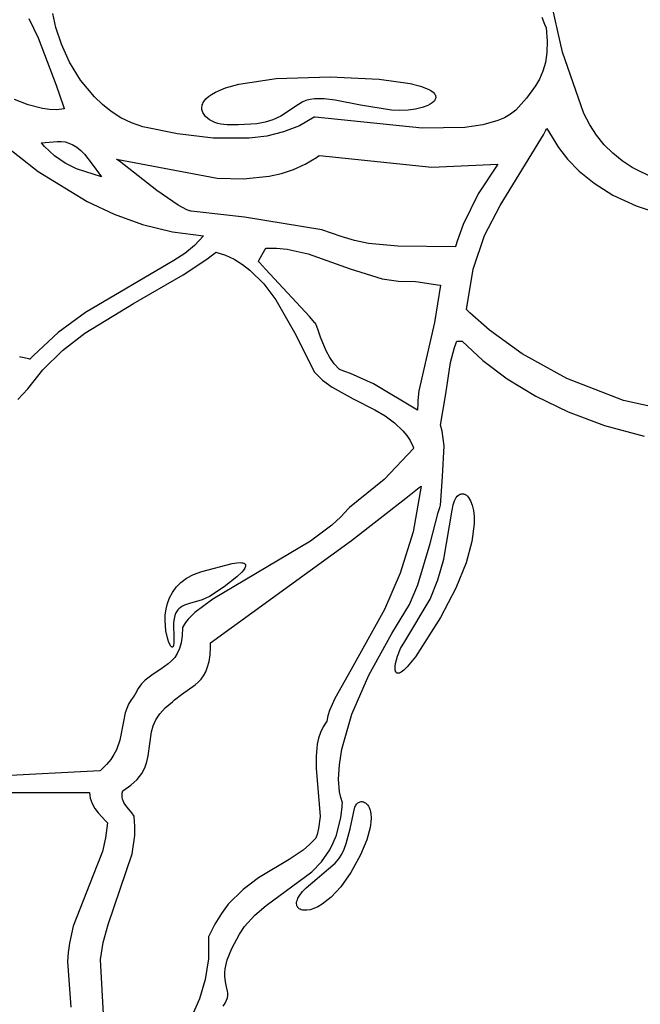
# Model space of a CAD drawing. Extents: x -74.1 to 10.8, y -36.7 to 44.6.
# Tile 75 of 199: x -59.9 to -59, y 13 to 14.6. Entities that reach past the tile are written whole.
import ezdxf

# ---------------------------------------------------------------- set-up
doc = ezdxf.new("R2010")
doc.units = 0

msp = doc.modelspace()

# ---------------------------------------------------------------- linework, layer by layer
at = {"layer": 'Layer 1', "color": 7, "linetype": 'CONTINUOUS'}
for p, q in [((-59.082558, 14.524946), (-59.105375, 14.626828)), ((-59.929915, 14.578421), (-59.915273, 14.547388)), ((-59.88681, 14.563773), (-59.89148, 14.586428)), ((-59.115148, 14.580324), (-59.11087, 14.569349)), ((-59.878107, 14.537356), (-59.88681, 14.563773)), ((-59.11087, 14.569349), (-59.10863, 14.563607)), ((-59.10863, 14.563607), (-59.108559, 14.563424)), ((-59.108559, 14.563424), (-59.108523, 14.563333)), ((-59.108523, 14.563333), (-59.108506, 14.563288)), ((-59.108492, 14.563243), (-59.106807, 14.542504)), ((-59.915273, 14.547388), (-59.886608, 14.472194)), ((-59.865166, 14.508999), (-59.878107, 14.537356)), ((-59.106807, 14.542504), (-59.107279, 14.524356)), ((-59.107279, 14.524356), (-59.10963, 14.508474)), ((-59.048368, 14.427401), (-59.082558, 14.524946)), ((-59.847781, 14.480522), (-59.865166, 14.508999)), ((-59.10963, 14.508474), (-59.113578, 14.494536)), ((-59.113578, 14.494536), (-59.118843, 14.482219)), ((-59.886608, 14.472194), (-59.875386, 14.440155)), ((-59.825749, 14.453747), (-59.847781, 14.480522)), ((-59.125146, 14.471197), (-59.139745, 14.451751)), ((-59.118843, 14.482219), (-59.125146, 14.471197)), ((-59.812926, 14.441566), (-59.825749, 14.453747)), ((-59.139745, 14.451751), (-59.156801, 14.43249)), ((-59.930645, 14.44141), (-59.952386, 14.449804)), ((-59.908214, 14.435294), (-59.930645, 14.44141)), ((-59.875386, 14.440155), (-59.874232, 14.436854)), ((-59.874232, 14.436854), (-59.873679, 14.435276)), ((-59.798864, 14.430493), (-59.812926, 14.441566)), ((-59.896773, 14.433714), (-59.908214, 14.435294)), ((-59.885198, 14.433453), (-59.896773, 14.433714)), ((-59.873504, 14.434761), (-59.885198, 14.433453)), ((-59.873679, 14.435276), (-59.873543, 14.43489)), ((-59.873543, 14.43489), (-59.873509, 14.434794)), ((-59.783537, 14.420756), (-59.798864, 14.430493)), ((-59.766921, 14.412583), (-59.783537, 14.420756)), ((-59.476844, 14.421582), (-59.500086, 14.408001)), ((-59.476768, 14.421585), (-59.476815, 14.421591)), ((-59.476676, 14.421573), (-59.476768, 14.421585)), ((-59.476492, 14.421549), (-59.476676, 14.421573)), ((-59.476123, 14.421501), (-59.476492, 14.421549)), ((-59.475386, 14.421405), (-59.476123, 14.421501)), ((-59.305134, 14.404294), (-59.475386, 14.421405)), ((-59.174396, 14.420787), (-59.184912, 14.416198)), ((-59.165012, 14.426204), (-59.174396, 14.420787)), ((-59.156801, 14.43249), (-59.165012, 14.426204)), ((-59.039261, 14.409284), (-59.048368, 14.427401)), ((-59.748988, 14.4062), (-59.766921, 14.412583)), ((-59.693543, 14.39489), (-59.748988, 14.4062)), ((-59.500086, 14.408001), (-59.525278, 14.398169)), ((-59.237522, 14.405288), (-59.305134, 14.404294)), ((-59.209185, 14.409337), (-59.237522, 14.405288)), ((-59.184912, 14.416198), (-59.209185, 14.409337)), ((-59.028534, 14.392768), (-59.039261, 14.409284)), ((-59.637035, 14.388108), (-59.693543, 14.39489)), ((-59.551995, 14.391674), (-59.579811, 14.388106)), ((-59.525278, 14.398169), (-59.551995, 14.391674)), ((-59.120947, 14.379756), (-59.112821, 14.393699)), ((-59.112821, 14.393699), (-59.108745, 14.400896)), ((-59.108745, 14.400896), (-59.107725, 14.402721)), ((-59.107725, 14.402721), (-59.107215, 14.403637)), ((-59.107215, 14.403637), (-59.107151, 14.403751)), ((-59.107151, 14.403751), (-59.10712, 14.403809)), ((-59.107104, 14.403836), (-59.088623, 14.373261)), ((-59.016294, 14.377795), (-59.028534, 14.392768)), ((-59.980165, 14.38618), (-59.915011, 14.335048)), ((-59.910096, 14.380919), (-59.884699, 14.383124)), ((-59.910017, 14.380826), (-59.910076, 14.380896)), ((-59.909778, 14.380547), (-59.910017, 14.380826)), ((-59.908821, 14.379439), (-59.909778, 14.380547)), ((-59.904963, 14.37516), (-59.908821, 14.379439)), ((-59.889012, 14.360315), (-59.904963, 14.37516)), ((-59.884699, 14.383124), (-59.878519, 14.382999)), ((-59.878519, 14.382999), (-59.87238, 14.382209)), ((-59.87238, 14.382209), (-59.866269, 14.380558)), ((-59.866269, 14.380558), (-59.860173, 14.377848)), ((-59.860173, 14.377848), (-59.853557, 14.37389)), ((-59.853557, 14.37389), (-59.847365, 14.368769)), ((-59.579811, 14.388106), (-59.637035, 14.388108)), ((-59.181591, 14.281484), (-59.120947, 14.379756)), ((-59.088623, 14.373261), (-59.0746, 14.355066)), ((-59.002651, 14.364308), (-59.016294, 14.377795)), ((-59.872127, 14.348645), (-59.889012, 14.360315)), ((-59.847365, 14.368769), (-59.84162, 14.362747)), ((-59.84162, 14.362747), (-59.831046, 14.349052)), ((-59.490939, 14.346947), (-59.473269, 14.357531)), ((-59.473269, 14.357531), (-59.468991, 14.360542)), ((-59.468991, 14.360542), (-59.468725, 14.360735)), ((-59.468725, 14.360735), (-59.468593, 14.360832)), ((-59.468556, 14.360851), (-59.289868, 14.341986)), ((-58.987714, 14.352248), (-59.002651, 14.364308)), ((-59.854168, 14.339542), (-59.872127, 14.348645)), ((-59.831046, 14.349052), (-59.81447, 14.326616)), ((-59.790843, 14.354943), (-59.631031, 14.324762)), ((-59.789955, 14.354387), (-59.790812, 14.354918)), ((-59.785814, 14.351559), (-59.789955, 14.354387)), ((-59.726398, 14.305195), (-59.785814, 14.351559)), ((-59.509416, 14.338564), (-59.490939, 14.346947)), ((-59.289868, 14.341986), (-59.18523, 14.346683)), ((-59.18523, 14.346683), (-59.216275, 14.299617)), ((-59.0746, 14.355066), (-59.056168, 14.33594)), ((-58.971592, 14.341558), (-58.987714, 14.352248)), ((-59.915011, 14.335048), (-59.837274, 14.287405)), ((-59.81447, 14.326616), (-59.854168, 14.339542)), ((-59.589183, 14.323572), (-59.54835, 14.327708)), ((-59.54835, 14.327708), (-59.52859, 14.332209)), ((-59.52859, 14.332209), (-59.509416, 14.338564)), ((-59.056168, 14.33594), (-59.032408, 14.316637)), ((-58.936226, 14.324056), (-58.971592, 14.341558)), ((-59.631031, 14.324762), (-59.589183, 14.323572)), ((-59.032408, 14.316637), (-59.002405, 14.297912)), ((-59.692829, 14.281906), (-59.726398, 14.305195)), ((-59.216275, 14.299617), (-59.240347, 14.251056)), ((-59.002405, 14.297912), (-58.965241, 14.28052)), ((-59.837274, 14.287405), (-59.794365, 14.267295)), ((-59.678759, 14.274466), (-59.692829, 14.281906)), ((-59.206148, 14.233505), (-59.181591, 14.281484)), ((-58.965241, 14.28052), (-58.919999, 14.265215)), ((-59.794365, 14.267295), (-59.749124, 14.250941)), ((-59.672863, 14.272326), (-59.678759, 14.274466)), ((-59.671852, 14.27221), (-59.672863, 14.272326)), ((-59.662537, 14.271227), (-59.671852, 14.27221)), ((-59.587528, 14.262503), (-59.662537, 14.271227)), ((-59.749124, 14.250941), (-59.701824, 14.239305)), ((-59.464613, 14.242568), (-59.587528, 14.262503)), ((-59.240347, 14.251056), (-59.249769, 14.224815)), ((-59.701824, 14.239305), (-59.652734, 14.233348)), ((-59.652734, 14.233348), (-59.666738, 14.217875)), ((-59.433921, 14.232236), (-59.464613, 14.242568)), ((-59.22452, 14.179988), (-59.206148, 14.233505)), ((-59.666738, 14.217875), (-59.682364, 14.205051)), ((-59.412907, 14.225566), (-59.433921, 14.232236)), ((-59.39063, 14.221077), (-59.412907, 14.225566)), ((-59.343865, 14.216904), (-59.39063, 14.221077)), ((-59.252532, 14.21564), (-59.343865, 14.216904)), ((-59.251852, 14.217956), (-59.252355, 14.21622)), ((-59.249769, 14.224815), (-59.251852, 14.217956)), ((-59.682364, 14.205051), (-59.699537, 14.194133)), ((-59.647345, 14.196299), (-59.638414, 14.202926)), ((-59.638414, 14.202926), (-59.63402, 14.206312)), ((-59.63402, 14.206312), (-59.63293, 14.207166)), ((-59.63293, 14.207166), (-59.632794, 14.207273)), ((-59.632794, 14.207273), (-59.632726, 14.207327)), ((-59.632726, 14.207327), (-59.632692, 14.207353)), ((-59.632659, 14.207375), (-59.617733, 14.202396)), ((-59.617733, 14.202396), (-59.603814, 14.195828)), ((-59.563859, 14.194786), (-59.554958, 14.210779)), ((-59.554958, 14.210779), (-59.55374, 14.212967)), ((-59.55374, 14.212967), (-59.553565, 14.213281)), ((-59.553553, 14.213282), (-59.536626, 14.213516)), ((-59.536626, 14.213516), (-59.519836, 14.211888)), ((-59.519836, 14.211888), (-59.486518, 14.204298)), ((-59.486518, 14.204298), (-59.419852, 14.180492)), ((-59.25248, 14.215785), (-59.252511, 14.215676)), ((-59.252355, 14.21622), (-59.25248, 14.215785)), ((-59.699537, 14.194133), (-59.839879, 14.111472)), ((-59.684691, 14.171404), (-59.647345, 14.196299)), ((-59.603814, 14.195828), (-59.590835, 14.187822)), ((-59.590835, 14.187822), (-59.578734, 14.178526)), ((-59.565181, 14.192411), (-59.565153, 14.19246)), ((-59.563649, 14.190732), (-59.565179, 14.192391)), ((-59.565153, 14.19246), (-59.565037, 14.192669)), ((-59.565037, 14.192669), (-59.563859, 14.194786)), ((-59.553896, 14.180158), (-59.563649, 14.190732)), ((-59.76361, 14.125775), (-59.684691, 14.171404)), ((-59.578734, 14.178526), (-59.556908, 14.156664)), ((-59.484432, 14.104845), (-59.553896, 14.180158)), ((-59.419852, 14.180492), (-59.369051, 14.164995)), ((-59.23495, 14.1162), (-59.22452, 14.179988)), ((-59.556908, 14.156664), (-59.537822, 14.131437)), ((-59.369051, 14.164995), (-59.342903, 14.160869)), ((-59.342903, 14.160869), (-59.316088, 14.160525)), ((-59.316079, 14.160524), (-59.316003, 14.160513)), ((-59.316003, 14.160513), (-59.315636, 14.160459)), ((-59.315636, 14.160459), (-59.31168, 14.159877)), ((-59.31168, 14.159877), (-59.280943, 14.155355)), ((-59.275947, 14.154615), (-59.285969, 14.09562)), ((-59.280943, 14.155355), (-59.276627, 14.15472)), ((-59.276627, 14.15472), (-59.27595, 14.154621)), ((-59.840897, 14.078333), (-59.76361, 14.125775)), ((-59.537822, 14.131437), (-59.50582, 14.075676)), ((-59.839879, 14.111472), (-59.883035, 14.079599)), ((-59.234914, 14.116156), (-59.234944, 14.116188)), ((-59.23479, 14.116028), (-59.234914, 14.116156)), ((-59.234539, 14.115768), (-59.23479, 14.116028)), ((-59.229837, 14.111029), (-59.234539, 14.115768)), ((-59.198179, 14.083044), (-59.229837, 14.111029)), ((-59.47549, 14.095151), (-59.484432, 14.104845)), ((-59.474659, 14.09425), (-59.47549, 14.095151)), ((-59.474488, 14.094064), (-59.474659, 14.09425)), ((-59.474441, 14.093974), (-59.474457, 14.094016)), ((-59.474314, 14.093641), (-59.474441, 14.093974)), ((-59.474062, 14.092973), (-59.474314, 14.093641)), ((-59.473559, 14.091631), (-59.474062, 14.092973)), ((-59.472564, 14.088931), (-59.473559, 14.091631)), ((-59.285969, 14.09562), (-59.310398, 13.986854)), ((-59.883035, 14.079599), (-59.922548, 14.043066)), ((-59.8762, 14.051172), (-59.840897, 14.078333)), ((-59.470599, 14.08347), (-59.472564, 14.088931)), ((-59.466637, 14.072399), (-59.470599, 14.08347)), ((-59.146494, 14.045822), (-59.198179, 14.083044)), ((-59.50582, 14.075676), (-59.476829, 14.017305)), ((-59.457562, 14.050392), (-59.466637, 14.072399)), ((-59.253731, 14.055878), (-59.251703, 14.061693)), ((-59.251703, 14.061693), (-59.250611, 14.064569)), ((-59.250611, 14.064569), (-59.250329, 14.065285)), ((-59.250329, 14.065285), (-59.250187, 14.065642)), ((-59.250187, 14.065642), (-59.250169, 14.065687)), ((-59.250114, 14.065711), (-59.249746, 14.065711)), ((-59.249746, 14.065711), (-59.241896, 14.065711)), ((-59.241896, 14.065711), (-59.209227, 14.035148)), ((-59.907823, 14.020246), (-59.8762, 14.051172)), ((-59.451866, 14.039874), (-59.457562, 14.050392)), ((-59.260052, 14.031901), (-59.253731, 14.055878)), ((-59.075484, 14.006314), (-59.146494, 14.045822)), ((-59.944052, 14.040855), (-59.944331, 14.040915)), ((-59.942276, 14.040475), (-59.944052, 14.040855)), ((-59.92962, 14.037765), (-59.942276, 14.040475)), ((-59.927992, 14.037416), (-59.92962, 14.037765)), ((-59.92784, 14.037383), (-59.927992, 14.037416)), ((-59.927724, 14.037466), (-59.927795, 14.037387)), ((-59.927154, 14.038094), (-59.927724, 14.037466)), ((-59.922548, 14.043066), (-59.927154, 14.038094)), ((-59.445008, 14.029958), (-59.451866, 14.039874)), ((-59.436695, 14.020852), (-59.445008, 14.029958)), ((-59.267714, 13.981958), (-59.260052, 14.031901)), ((-59.209227, 14.035148), (-59.17011, 14.00573)), ((-59.931639, 13.989925), (-59.907823, 14.020246)), ((-59.476829, 14.017305), (-59.463505, 14.003937)), ((-59.436574, 14.020809), (-59.436645, 14.020833)), ((-59.436002, 14.020618), (-59.436574, 14.020809)), ((-59.43486, 14.020232), (-59.436002, 14.020618)), ((-59.432575, 14.019447), (-59.43486, 14.020232)), ((-59.428007, 14.017823), (-59.432575, 14.019447)), ((-59.418876, 14.014368), (-59.428007, 14.017823)), ((-59.382584, 13.998023), (-59.418876, 14.014368)), ((-59.463505, 14.003937), (-59.448437, 13.992662)), ((-59.312735, 13.955919), (-59.382584, 13.998023)), ((-59.17011, 14.00573), (-59.124718, 13.978224)), ((-58.985851, 13.97147), (-59.075484, 14.006314)), ((-59.947251, 13.97338), (-59.931639, 13.989925)), ((-59.448437, 13.992662), (-59.415049, 13.974058)), ((-59.310398, 13.986854), (-59.311914, 13.971408)), ((-59.415049, 13.974058), (-59.380635, 13.956823)), ((-59.311914, 13.971408), (-59.312425, 13.963365)), ((-59.276129, 13.932316), (-59.267714, 13.981958)), ((-59.124718, 13.978224), (-59.073226, 13.953395)), ((-58.878299, 13.948242), (-58.985851, 13.97147)), ((-59.380635, 13.956823), (-59.364282, 13.947261)), ((-59.312728, 13.956004), (-59.31273, 13.955939)), ((-59.312723, 13.956135), (-59.312728, 13.956004)), ((-59.31269, 13.957179), (-59.312723, 13.956135)), ((-59.312613, 13.959257), (-59.31269, 13.957179)), ((-59.312425, 13.963365), (-59.312613, 13.959257)), ((-59.073226, 13.953395), (-59.015809, 13.932008)), ((-59.364282, 13.947261), (-59.349161, 13.93629)), ((-59.349161, 13.93629), (-59.335768, 13.923327)), ((-59.335768, 13.923327), (-59.329874, 13.915916)), ((-59.276107, 13.932229), (-59.276121, 13.932272)), ((-59.275996, 13.931882), (-59.276107, 13.932229)), ((-59.275777, 13.931186), (-59.275996, 13.931882)), ((-59.274953, 13.928389), (-59.275777, 13.931186)), ((-59.273538, 13.922722), (-59.274953, 13.928389)), ((-59.270569, 13.89928), (-59.273538, 13.922722)), ((-59.015809, 13.932008), (-58.952643, 13.914831)), ((-59.329874, 13.915916), (-59.324598, 13.907789)), ((-59.324598, 13.907789), (-59.320002, 13.898871)), ((-59.318637, 13.895704), (-59.365707, 13.846059)), ((-59.320002, 13.898871), (-59.318966, 13.89651)), ((-59.318966, 13.89651), (-59.318715, 13.895911)), ((-59.318715, 13.895911), (-59.318653, 13.895761)), ((-59.318653, 13.895761), (-59.318637, 13.895723)), ((-59.27279, 13.850854), (-59.270569, 13.89928)), ((-59.365707, 13.846059), (-59.420548, 13.801463)), ((-59.276132, 13.804806), (-59.27279, 13.850854)), ((-59.331025, 13.816623), (-59.310042, 13.833329)), ((-59.307106, 13.835663), (-59.319567, 13.762768)), ((-59.310042, 13.833329), (-59.307106, 13.835682)), ((-59.417514, 13.748954), (-59.331025, 13.816623)), ((-59.422525, 13.800076), (-59.434407, 13.786632)), ((-59.422454, 13.800128), (-59.42251, 13.800089)), ((-59.422341, 13.800206), (-59.422454, 13.800128)), ((-59.420548, 13.801463), (-59.422341, 13.800206)), ((-59.279656, 13.793523), (-59.27717, 13.801583)), ((-59.27717, 13.801583), (-59.276527, 13.803587)), ((-59.276527, 13.803587), (-59.276203, 13.804588)), ((-59.276203, 13.804588), (-59.276162, 13.804713)), ((-59.276162, 13.804713), (-59.276142, 13.804775)), ((-59.434407, 13.786632), (-59.448647, 13.773499)), ((-59.284291, 13.777227), (-59.279656, 13.793523)), ((-59.448647, 13.773499), (-59.482689, 13.748109)), ((-59.292839, 13.744207), (-59.284291, 13.777227)), ((-59.641181, 13.586601), (-59.417514, 13.748954)), ((-59.482689, 13.748109), (-59.637762, 13.655912)), ((-59.319567, 13.762768), (-59.340014, 13.697395)), ((-59.312016, 13.678624), (-59.292839, 13.744207)), ((-59.340014, 13.697395), (-59.365347, 13.639329)), ((-59.325483, 13.647304), (-59.312016, 13.678624)), ((-59.637762, 13.655912), (-59.666179, 13.634577)), ((-59.365347, 13.639329), (-59.418277, 13.544264)), ((-59.353655, 13.601172), (-59.325483, 13.647304)), ((-59.676762, 13.624079), (-59.680982, 13.618867)), ((-59.666179, 13.634577), (-59.676762, 13.624079)), ((-59.685974, 13.610798), (-59.686501, 13.597815)), ((-59.685922, 13.610925), (-59.685962, 13.610845)), ((-59.685841, 13.611087), (-59.685922, 13.610925)), ((-59.684425, 13.613675), (-59.685841, 13.611087)), ((-59.680982, 13.618867), (-59.684425, 13.613675)), ((-59.686501, 13.597815), (-59.688104, 13.586815)), ((-59.39021, 13.53513), (-59.353655, 13.601172)), ((-59.690674, 13.577554), (-59.694098, 13.569791)), ((-59.688104, 13.586815), (-59.690674, 13.577554)), ((-59.642113, 13.567368), (-59.641304, 13.579292)), ((-59.641304, 13.579292), (-59.641205, 13.585927)), ((-59.641206, 13.586357), (-59.641207, 13.586573)), ((-59.641205, 13.585927), (-59.641206, 13.586357)), ((-59.698266, 13.563284), (-59.703065, 13.557789)), ((-59.694098, 13.569791), (-59.698266, 13.563284)), ((-59.643686, 13.557089), (-59.642113, 13.567368)), ((-59.720135, 13.54496), (-59.732629, 13.53703)), ((-59.708384, 13.553065), (-59.720135, 13.54496)), ((-59.703065, 13.557789), (-59.708384, 13.553065)), ((-59.648862, 13.540737), (-59.645957, 13.548272)), ((-59.645957, 13.548272), (-59.643686, 13.557089)), ((-59.418277, 13.544264), (-59.444066, 13.498306)), ((-59.732629, 13.53703), (-59.744974, 13.527335)), ((-59.660745, 13.523995), (-59.656321, 13.52878)), ((-59.656321, 13.52878), (-59.652338, 13.5343)), ((-59.652338, 13.5343), (-59.648862, 13.540737)), ((-59.416708, 13.473354), (-59.39021, 13.53513)), ((-59.756276, 13.513938), (-59.761258, 13.505245)), ((-59.750811, 13.521221), (-59.756276, 13.513938)), ((-59.744974, 13.527335), (-59.750811, 13.521221)), ((-59.687253, 13.504736), (-59.665547, 13.519764)), ((-59.665547, 13.519764), (-59.660745, 13.523995)), ((-59.762531, 13.502574), (-59.767565, 13.495989)), ((-59.762486, 13.502668), (-59.762521, 13.50259)), ((-59.762415, 13.502823), (-59.762486, 13.502668)), ((-59.761258, 13.505245), (-59.762415, 13.502823)), ((-59.698706, 13.495815), (-59.687253, 13.504736)), ((-59.444066, 13.498306), (-59.452433, 13.479138)), ((-59.77447, 13.482485), (-59.776716, 13.475572)), ((-59.771482, 13.489291), (-59.77447, 13.482485)), ((-59.767565, 13.495989), (-59.771482, 13.489291)), ((-59.721792, 13.473845), (-59.713187, 13.483475)), ((-59.713187, 13.483475), (-59.701721, 13.493093)), ((-59.701721, 13.493093), (-59.698706, 13.495815)), ((-59.776716, 13.475572), (-59.779737, 13.461443)), ((-59.72799, 13.464214), (-59.721792, 13.473845)), ((-59.455148, 13.470483), (-59.456758, 13.462439)), ((-59.452433, 13.479138), (-59.455148, 13.470483)), ((-59.43276, 13.417739), (-59.416708, 13.473354)), ((-59.779737, 13.461443), (-59.785163, 13.432056)), ((-59.734989, 13.44498), (-59.732237, 13.454589)), ((-59.732237, 13.454589), (-59.72799, 13.464214)), ((-59.462227, 13.453393), (-59.466485, 13.444247)), ((-59.456758, 13.462439), (-59.462227, 13.453393)), ((-59.740157, 13.406872), (-59.734989, 13.44498)), ((-59.469654, 13.43501), (-59.471857, 13.425691)), ((-59.466485, 13.444247), (-59.469654, 13.43501)), ((-59.785163, 13.432056), (-59.790577, 13.416849)), ((-59.471857, 13.425691), (-59.473855, 13.406845)), ((-59.794618, 13.409129), (-59.799799, 13.401335)), ((-59.790577, 13.416849), (-59.794618, 13.409129)), ((-59.742267, 13.397471), (-59.740157, 13.406872)), ((-59.473855, 13.406845), (-59.473457, 13.387784)), ((-59.436747, 13.392836), (-59.43276, 13.417739)), ((-59.806308, 13.39347), (-59.814334, 13.385538)), ((-59.799799, 13.401335), (-59.806308, 13.39347)), ((-59.750658, 13.37888), (-59.745615, 13.388137)), ((-59.745615, 13.388137), (-59.742267, 13.397471)), ((-59.437976, 13.370184), (-59.436747, 13.392836)), ((-59.816841, 13.383344), (-60.031188, 13.372361)), ((-59.816744, 13.38342), (-59.816817, 13.383358)), ((-59.816599, 13.383545), (-59.816744, 13.38342)), ((-59.814334, 13.385538), (-59.816599, 13.383545)), ((-59.75785, 13.369708), (-59.750658, 13.37888)), ((-59.473457, 13.387784), (-59.467505, 13.310863)), ((-59.780504, 13.351655), (-59.767647, 13.36063)), ((-59.767647, 13.36063), (-59.75785, 13.369708)), ((-59.436399, 13.350022), (-59.437976, 13.370184)), ((-60.258357, 13.349108), (-59.83336, 13.349108)), ((-59.83336, 13.349108), (-59.833088, 13.344274)), ((-59.833088, 13.344274), (-59.832303, 13.339716)), ((-59.781753, 13.344563), (-59.781414, 13.347936)), ((-59.781609, 13.341416), (-59.781753, 13.344563)), ((-59.78104, 13.33847), (-59.781609, 13.341416)), ((-59.781414, 13.347936), (-59.780537, 13.351565)), ((-59.780537, 13.351565), (-59.780519, 13.351623)), ((-59.434544, 13.340948), (-59.436399, 13.350022)), ((-59.431968, 13.332585), (-59.434544, 13.340948)), ((-59.832303, 13.339716), (-59.831059, 13.335406)), ((-59.831059, 13.335406), (-59.829404, 13.331317)), ((-59.829404, 13.331317), (-59.825066, 13.323698)), ((-59.780102, 13.335697), (-59.78104, 13.33847)), ((-59.77885, 13.33307), (-59.780102, 13.335697)), ((-59.777342, 13.330562), (-59.77885, 13.33307)), ((-59.773781, 13.325794), (-59.777342, 13.330562)), ((-59.766062, 13.316488), (-59.773781, 13.325794)), ((-59.434543, 13.309367), (-59.432493, 13.325612)), ((-59.432493, 13.325612), (-59.432145, 13.329917)), ((-59.432145, 13.329917), (-59.431996, 13.332108)), ((-59.431996, 13.332108), (-59.431979, 13.332384)), ((-59.431979, 13.332384), (-59.43197, 13.332522)), ((-59.43197, 13.332522), (-59.431968, 13.332585)), ((-59.825066, 13.323698), (-59.819697, 13.31664)), ((-59.819697, 13.31664), (-59.807483, 13.303347)), ((-59.762806, 13.311516), (-59.766062, 13.316488)), ((-59.762786, 13.311379), (-59.762803, 13.311499)), ((-59.762658, 13.310422), (-59.762786, 13.311379)), ((-59.761432, 13.295288), (-59.762658, 13.310422)), ((-59.467505, 13.310863), (-59.469824, 13.291835)), ((-59.805026, 13.300701), (-59.808032, 13.276635)), ((-59.807483, 13.303347), (-59.805942, 13.301697)), ((-59.805942, 13.301697), (-59.805178, 13.300869)), ((-59.805178, 13.300869), (-59.805083, 13.300765)), ((-59.805083, 13.300765), (-59.805035, 13.300713)), ((-59.761648, 13.280454), (-59.761432, 13.295288)), ((-59.441563, 13.281192), (-59.434543, 13.309367)), ((-59.765694, 13.251521), (-59.761648, 13.280454)), ((-59.472228, 13.282403), (-59.473795, 13.277711)), ((-59.469824, 13.291835), (-59.472228, 13.282403)), ((-59.446385, 13.269023), (-59.441563, 13.281192)), ((-59.808032, 13.276635), (-59.813099, 13.255346)), ((-59.483975, 13.266091), (-59.494221, 13.257404)), ((-59.474478, 13.275898), (-59.483975, 13.266091)), ((-59.474227, 13.276541), (-59.474449, 13.275956)), ((-59.473795, 13.277711), (-59.474227, 13.276541)), ((-59.451984, 13.257974), (-59.446385, 13.269023)), ((-59.813099, 13.255346), (-59.827468, 13.217561)), ((-59.804034, 13.139451), (-59.765694, 13.251521)), ((-59.494221, 13.257404), (-59.51651, 13.242282)), ((-59.465219, 13.23876), (-59.451984, 13.257974)), ((-59.51651, 13.242282), (-59.565116, 13.213306)), ((-59.480681, 13.222594), (-59.465219, 13.23876)), ((-59.827468, 13.217561), (-59.859489, 13.136401)), ((-59.553034, 13.169348), (-59.480681, 13.222594)), ((-59.565116, 13.213306), (-59.589626, 13.19503)), ((-59.589626, 13.19503), (-59.613069, 13.171278)), ((-59.613069, 13.171278), (-59.624109, 13.156658)), ((-59.570811, 13.154121), (-59.553034, 13.169348)), ((-59.624109, 13.156658), (-59.634543, 13.13984)), ((-59.587288, 13.136221), (-59.570811, 13.154121)), ((-59.812056, 13.110678), (-59.804034, 13.139451)), ((-59.634543, 13.13984), (-59.644258, 13.120547)), ((-59.859489, 13.136401), (-59.865334, 13.109788)), ((-59.607378, 13.101246), (-59.595211, 13.12405)), ((-59.595211, 13.12405), (-59.587288, 13.136221)), ((-59.865334, 13.109788), (-59.867598, 13.094925)), ((-59.815973, 13.08339), (-59.812056, 13.110678)), ((-59.644458, 13.120103), (-59.644469, 13.120064)), ((-59.644469, 13.120064), (-59.644335, 13.084509)), ((-59.64444, 13.120144), (-59.644458, 13.120103)), ((-59.644404, 13.120224), (-59.64444, 13.120144)), ((-59.644258, 13.120547), (-59.644404, 13.120224)), ((-59.867598, 13.094925), (-59.868425, 13.080231)), ((-59.614675, 13.082987), (-59.607378, 13.101246)), ((-59.868425, 13.080231), (-59.863055, 13.007897)), ((-59.810744, 12.987392), (-59.815973, 13.08339)), ((-59.644335, 13.084509), (-59.649624, 13.051808)), ((-59.618132, 13.068515), (-59.614675, 13.082987)), ((-59.61878, 13.057073), (-59.618743, 13.062462)), ((-59.618743, 13.062462), (-59.618132, 13.068515)), ((-59.649624, 13.051808), (-59.658984, 13.021176)), ((-59.617648, 13.047902), (-59.61878, 13.057073)), ((-59.615767, 13.040245), (-59.617648, 13.047902)), ((-59.614168, 13.033344), (-59.615767, 13.040245)), ((-59.613796, 13.02994), (-59.614168, 13.033344)), ((-59.613881, 13.026441), (-59.613796, 13.02994)), ((-59.658984, 13.021176), (-59.684503, 12.962978)), ((-59.621365, 13.0096), (-59.618165, 13.014426)), ((-59.618165, 13.014426), (-59.615937, 13.018779)), ((-59.615937, 13.018779), (-59.614552, 13.022752)), ((-59.614552, 13.022752), (-59.613881, 13.026441))]:
    msp.add_line(p, q, dxfattribs=at)
at = {"layer": 'Layer 1', "color": 8, "linetype": 'CONTINUOUS'}
for p, q in [((-59.596507, 14.474072), (-59.537102, 14.482785)), ((-59.537102, 14.482785), (-59.451592, 14.485472)), ((-59.451592, 14.485472), (-59.373539, 14.482093)), ((-59.633466, 14.461379), (-59.617564, 14.468095)), ((-59.617564, 14.468095), (-59.596507, 14.474072)), ((-59.373539, 14.482093), (-59.324427, 14.475293)), ((-59.324427, 14.475293), (-59.307736, 14.470978)), ((-59.307736, 14.470978), (-59.295755, 14.466265)), ((-59.648654, 14.45048), (-59.644671, 14.454181)), ((-59.644671, 14.454181), (-59.639627, 14.457824)), ((-59.639627, 14.457824), (-59.633466, 14.461379)), ((-59.295755, 14.466265), (-59.291407, 14.463808)), ((-59.291407, 14.463808), (-59.288086, 14.461312)), ((-59.288086, 14.461312), (-59.286796, 14.460056)), ((-59.286796, 14.460056), (-59.285744, 14.458797)), ((-59.285744, 14.458797), (-59.284924, 14.457537)), ((-59.284924, 14.457537), (-59.28433, 14.456281)), ((-59.28433, 14.456281), (-59.283956, 14.455029)), ((-59.283841, 14.452551), (-59.284088, 14.451329)), ((-59.283956, 14.455029), (-59.283795, 14.453785)), ((-59.283795, 14.453785), (-59.283841, 14.452551)), ((-59.655134, 14.43575), (-59.655076, 14.437543)), ((-59.654998, 14.433982), (-59.655134, 14.43575)), ((-59.655076, 14.437543), (-59.654818, 14.439358)), ((-59.654818, 14.439358), (-59.654352, 14.44119)), ((-59.654352, 14.44119), (-59.653671, 14.443037)), ((-59.653671, 14.443037), (-59.652768, 14.444893)), ((-59.652768, 14.444893), (-59.651636, 14.446755)), ((-59.651636, 14.446755), (-59.648654, 14.45048)), ((-59.501581, 14.441581), (-59.529836, 14.422922)), ((-59.495901, 14.445257), (-59.501581, 14.441581)), ((-59.489788, 14.447943), (-59.495901, 14.445257)), ((-59.483234, 14.44973), (-59.489788, 14.447943)), ((-59.476229, 14.45071), (-59.483234, 14.44973)), ((-59.460835, 14.450614), (-59.476229, 14.45071)), ((-59.443539, 14.448387), (-59.460835, 14.450614)), ((-59.402973, 14.440468), (-59.443539, 14.448387)), ((-59.353994, 14.432809), (-59.402973, 14.440468)), ((-59.305149, 14.436925), (-59.315781, 14.434303)), ((-59.296236, 14.440343), (-59.305149, 14.436925)), ((-59.292548, 14.442301), (-59.296236, 14.440343)), ((-59.28944, 14.444399), (-59.292548, 14.442301)), ((-59.28696, 14.446616), (-59.28944, 14.444399)), ((-59.285972, 14.447763), (-59.28696, 14.446616)), ((-59.28516, 14.448932), (-59.285972, 14.447763)), ((-59.284529, 14.450122), (-59.28516, 14.448932)), ((-59.284088, 14.451329), (-59.284529, 14.450122)), ((-59.654675, 14.432245), (-59.654998, 14.433982)), ((-59.654173, 14.430541), (-59.654675, 14.432245)), ((-59.6535, 14.428875), (-59.654173, 14.430541)), ((-59.651664, 14.425673), (-59.6535, 14.428875)), ((-59.649226, 14.422669), (-59.651664, 14.425673)), ((-59.646243, 14.419896), (-59.649226, 14.422669)), ((-59.529836, 14.422922), (-59.542427, 14.417213)), ((-59.340602, 14.432086), (-59.353994, 14.432809)), ((-59.327732, 14.432637), (-59.340602, 14.432086)), ((-59.315781, 14.434303), (-59.327732, 14.432637)), ((-59.642771, 14.417387), (-59.646243, 14.419896)), ((-59.638867, 14.415172), (-59.642771, 14.417387)), ((-59.63459, 14.413285), (-59.638867, 14.415172)), ((-59.629996, 14.411756), (-59.63459, 14.413285)), ((-59.625142, 14.410618), (-59.629996, 14.411756)), ((-59.620086, 14.409903), (-59.625142, 14.410618)), ((-59.614884, 14.409644), (-59.620086, 14.409903)), ((-59.597054, 14.40963), (-59.614884, 14.409644)), ((-59.567645, 14.411132), (-59.597054, 14.40963)), ((-59.554823, 14.41341), (-59.567645, 14.411132)), ((-59.542427, 14.417213), (-59.554823, 14.41341)), ((-59.256155, 13.805663), (-59.253937, 13.812374)), ((-59.253937, 13.812374), (-59.25259, 13.815134)), ((-59.25259, 13.815134), (-59.25111, 13.817497)), ((-59.25111, 13.817497), (-59.249516, 13.819464)), ((-59.249516, 13.819464), (-59.247827, 13.821033)), ((-59.247827, 13.821033), (-59.246062, 13.822206)), ((-59.246062, 13.822206), (-59.245156, 13.822644)), ((-59.245156, 13.822644), (-59.244239, 13.822983)), ((-59.244239, 13.822983), (-59.243312, 13.823222)), ((-59.243312, 13.823222), (-59.242378, 13.823362)), ((-59.242378, 13.823362), (-59.241439, 13.823404)), ((-59.241439, 13.823404), (-59.240498, 13.823346)), ((-59.240498, 13.823346), (-59.239557, 13.823189)), ((-59.239557, 13.823189), (-59.238618, 13.822932)), ((-59.238618, 13.822932), (-59.237684, 13.822577)), ((-59.237684, 13.822577), (-59.236757, 13.822123)), ((-59.236757, 13.822123), (-59.234934, 13.820917)), ((-59.234934, 13.820917), (-59.233167, 13.819315)), ((-59.233167, 13.819315), (-59.231477, 13.817317)), ((-59.231477, 13.817317), (-59.229881, 13.814923)), ((-59.229881, 13.814923), (-59.228399, 13.812133)), ((-59.228399, 13.812133), (-59.225853, 13.805365)), ((-59.270717, 13.719523), (-59.257612, 13.797364)), ((-59.257612, 13.797364), (-59.256155, 13.805663)), ((-59.225853, 13.805365), (-59.223991, 13.797013)), ((-59.223991, 13.797013), (-59.222965, 13.787079)), ((-59.222965, 13.787079), (-59.222927, 13.775563)), ((-59.222927, 13.775563), (-59.226422, 13.747785)), ((-59.226422, 13.747785), (-59.235694, 13.713686)), ((-59.28034, 13.68643), (-59.270717, 13.719523)), ((-59.655231, 13.700069), (-59.606973, 13.712753)), ((-59.606973, 13.712753), (-59.59965, 13.713731)), ((-59.59965, 13.713731), (-59.593989, 13.713957)), ((-59.593989, 13.713957), (-59.591745, 13.713806)), ((-59.588927, 13.702152), (-59.591796, 13.698767)), ((-59.591745, 13.713806), (-59.589872, 13.71349)), ((-59.589872, 13.71349), (-59.588356, 13.713017)), ((-59.586867, 13.705233), (-59.588927, 13.702152)), ((-59.588356, 13.713017), (-59.587727, 13.712724)), ((-59.587727, 13.712724), (-59.587182, 13.712395)), ((-59.587182, 13.712395), (-59.586718, 13.71203)), ((-59.586178, 13.70664), (-59.586867, 13.705233)), ((-59.586718, 13.71203), (-59.586335, 13.71163)), ((-59.586335, 13.71163), (-59.586029, 13.711197)), ((-59.585734, 13.707948), (-59.586178, 13.70664)), ((-59.586029, 13.711197), (-59.5858, 13.710731)), ((-59.5858, 13.710731), (-59.585645, 13.710234)), ((-59.585609, 13.708562), (-59.585734, 13.707948)), ((-59.585645, 13.710234), (-59.585563, 13.709706)), ((-59.585552, 13.709148), (-59.585609, 13.708562)), ((-59.585563, 13.709706), (-59.585552, 13.709148)), ((-59.235694, 13.713686), (-59.251958, 13.673268)), ((-59.688363, 13.68259), (-59.679286, 13.689383)), ((-59.679286, 13.689383), (-59.668446, 13.695207)), ((-59.668446, 13.695207), (-59.655231, 13.700069)), ((-59.599491, 13.691329), (-59.619417, 13.675521)), ((-59.591796, 13.698767), (-59.599491, 13.691329)), ((-59.292608, 13.655751), (-59.28034, 13.68643)), ((-59.701752, 13.666777), (-59.695808, 13.674998)), ((-59.695808, 13.674998), (-59.688363, 13.68259)), ((-59.619417, 13.675521), (-59.642849, 13.660307)), ((-59.251958, 13.673268), (-59.276104, 13.627087)), ((-59.709661, 13.649127), (-59.706326, 13.658097)), ((-59.706326, 13.658097), (-59.701752, 13.666777)), ((-59.654638, 13.655118), (-59.674531, 13.648981)), ((-59.642849, 13.660307), (-59.654638, 13.655118)), ((-59.332797, 13.588924), (-59.292608, 13.655751)), ((-59.71314, 13.630996), (-59.711889, 13.640036)), ((-59.711889, 13.640036), (-59.709661, 13.649127)), ((-59.693113, 13.639166), (-59.694261, 13.637665)), ((-59.691871, 13.640522), (-59.693113, 13.639166)), ((-59.689112, 13.642849), (-59.691871, 13.640522)), ((-59.685991, 13.644752), (-59.689112, 13.642849)), ((-59.682515, 13.646338), (-59.685991, 13.644752)), ((-59.674531, 13.648981), (-59.682515, 13.646338)), ((-59.713545, 13.622174), (-59.71314, 13.630996)), ((-59.699141, 13.624858), (-59.699979, 13.618823)), ((-59.697903, 13.629939), (-59.699141, 13.624858)), ((-59.696274, 13.634173), (-59.697903, 13.629939)), ((-59.694261, 13.637665), (-59.696274, 13.634173)), ((-59.276104, 13.627087), (-59.31578, 13.564609)), ((-59.712345, 13.605866), (-59.713545, 13.622174)), ((-59.699979, 13.618823), (-59.699856, 13.591344)), ((-59.709336, 13.592471), (-59.712345, 13.605866)), ((-59.707482, 13.587289), (-59.709336, 13.592471)), ((-59.699856, 13.591344), (-59.699748, 13.585453)), ((-59.705568, 13.583345), (-59.707482, 13.587289)), ((-59.704631, 13.58189), (-59.705568, 13.583345)), ((-59.703728, 13.580807), (-59.704631, 13.58189)), ((-59.703294, 13.580413), (-59.703728, 13.580807)), ((-59.702875, 13.580119), (-59.703294, 13.580413)), ((-59.702672, 13.580011), (-59.702875, 13.580119)), ((-59.702473, 13.579929), (-59.702672, 13.580011)), ((-59.702279, 13.579874), (-59.702473, 13.579929)), ((-59.70209, 13.579846), (-59.702279, 13.579874)), ((-59.701907, 13.579845), (-59.70209, 13.579846)), ((-59.701728, 13.579872), (-59.701907, 13.579845)), ((-59.701556, 13.579927), (-59.701728, 13.579872)), ((-59.701389, 13.58001), (-59.701556, 13.579927)), ((-59.701229, 13.580121), (-59.701389, 13.58001)), ((-59.701075, 13.580262), (-59.701229, 13.580121)), ((-59.700928, 13.580431), (-59.701075, 13.580262)), ((-59.700788, 13.580631), (-59.700928, 13.580431)), ((-59.70053, 13.58112), (-59.700788, 13.580631)), ((-59.700303, 13.581731), (-59.70053, 13.58112)), ((-59.699951, 13.583331), (-59.700303, 13.581731)), ((-59.699748, 13.585453), (-59.699951, 13.583331)), ((-59.344484, 13.565273), (-59.339452, 13.577364)), ((-59.339452, 13.577364), (-59.332797, 13.588924)), ((-59.347547, 13.554005), (-59.344484, 13.565273)), ((-59.31578, 13.564609), (-59.329199, 13.548239)), ((-59.348298, 13.544915), (-59.348233, 13.549103)), ((-59.348084, 13.543142), (-59.348298, 13.544915)), ((-59.348233, 13.549103), (-59.347547, 13.554005)), ((-59.329199, 13.548239), (-59.334454, 13.543178)), ((-59.347698, 13.54161), (-59.348084, 13.543142)), ((-59.347439, 13.540942), (-59.347698, 13.54161)), ((-59.347136, 13.540342), (-59.347439, 13.540942)), ((-59.346787, 13.539813), (-59.347136, 13.540342)), ((-59.346391, 13.539358), (-59.346787, 13.539813)), ((-59.345949, 13.538979), (-59.346391, 13.539358)), ((-59.345459, 13.53868), (-59.345949, 13.538979)), ((-59.344921, 13.538461), (-59.345459, 13.53868)), ((-59.344334, 13.538328), (-59.344921, 13.538461)), ((-59.343697, 13.538281), (-59.344334, 13.538328)), ((-59.34301, 13.538324), (-59.343697, 13.538281)), ((-59.342272, 13.538459), (-59.34301, 13.538324)), ((-59.341482, 13.538689), (-59.342272, 13.538459)), ((-59.340641, 13.539016), (-59.341482, 13.538689)), ((-59.338797, 13.539975), (-59.340641, 13.539016)), ((-59.334454, 13.543178), (-59.338797, 13.539975)), ((-59.412482, 13.323478), (-59.411965, 13.3254)), ((-59.411965, 13.3254), (-59.411302, 13.327143)), ((-59.411302, 13.327143), (-59.410507, 13.328706)), ((-59.410507, 13.328706), (-59.409593, 13.330084)), ((-59.409593, 13.330084), (-59.408573, 13.331277)), ((-59.408573, 13.331277), (-59.407461, 13.332281)), ((-59.407461, 13.332281), (-59.406271, 13.333094)), ((-59.406271, 13.333094), (-59.405015, 13.333713)), ((-59.405015, 13.333713), (-59.403707, 13.334136)), ((-59.403707, 13.334136), (-59.40236, 13.334361)), ((-59.40236, 13.334361), (-59.400988, 13.334384)), ((-59.400988, 13.334384), (-59.399604, 13.334204)), ((-59.399604, 13.334204), (-59.398221, 13.333817)), ((-59.398221, 13.333817), (-59.396853, 13.333222)), ((-59.396853, 13.333222), (-59.395514, 13.332416)), ((-59.395514, 13.332416), (-59.394215, 13.331396)), ((-59.394215, 13.331396), (-59.392972, 13.330159)), ((-59.392972, 13.330159), (-59.391796, 13.328704)), ((-59.391796, 13.328704), (-59.390702, 13.327028)), ((-59.390702, 13.327028), (-59.389703, 13.325128)), ((-59.419651, 13.290963), (-59.412482, 13.323478)), ((-59.389703, 13.325128), (-59.388043, 13.320646)), ((-59.388043, 13.320646), (-59.386923, 13.31524)), ((-59.386923, 13.31524), (-59.38645, 13.308888)), ((-59.38673, 13.30157), (-59.38787, 13.293268)), ((-59.38645, 13.308888), (-59.38673, 13.30157)), ((-59.425805, 13.267866), (-59.419651, 13.290963)), ((-59.38787, 13.293268), (-59.393161, 13.273625)), ((-59.429173, 13.258801), (-59.425805, 13.267866)), ((-59.393161, 13.273625), (-59.403175, 13.2498)), ((-59.437835, 13.243541), (-59.433094, 13.250832)), ((-59.433094, 13.250832), (-59.429173, 13.258801)), ((-59.403175, 13.2498), (-59.418769, 13.22163)), ((-59.489515, 13.197254), (-59.443667, 13.236509)), ((-59.443667, 13.236509), (-59.437835, 13.243541)), ((-59.418769, 13.22163), (-59.434518, 13.198896)), ((-59.502501, 13.180957), (-59.499548, 13.186001)), ((-59.499548, 13.186001), (-59.495247, 13.191452)), ((-59.495247, 13.191452), (-59.489515, 13.197254)), ((-59.434518, 13.198896), (-59.449589, 13.18268)), ((-59.504685, 13.172313), (-59.504579, 13.174276)), ((-59.504514, 13.170494), (-59.504685, 13.172313)), ((-59.504579, 13.174276), (-59.504186, 13.176376)), ((-59.504078, 13.168826), (-59.504514, 13.170494)), ((-59.504186, 13.176376), (-59.503497, 13.178605)), ((-59.503497, 13.178605), (-59.502501, 13.180957)), ((-59.46406, 13.171395), (-59.470868, 13.167463)), ((-59.449589, 13.18268), (-59.46406, 13.171395)), ((-59.503763, 13.16805), (-59.504078, 13.168826)), ((-59.503386, 13.167315), (-59.503763, 13.16805)), ((-59.502947, 13.166621), (-59.503386, 13.167315)), ((-59.502448, 13.165969), (-59.502947, 13.166621)), ((-59.50189, 13.16536), (-59.502448, 13.165969)), ((-59.500602, 13.164274), (-59.50189, 13.16536)), ((-59.499094, 13.163371), (-59.500602, 13.164274)), ((-59.497376, 13.162656), (-59.499094, 13.163371)), ((-59.495458, 13.162138), (-59.497376, 13.162656)), ((-59.49335, 13.161824), (-59.495458, 13.162138)), ((-59.491062, 13.161719), (-59.49335, 13.161824)), ((-59.488605, 13.161832), (-59.491062, 13.161719)), ((-59.483222, 13.162737), (-59.488605, 13.161832)), ((-59.477282, 13.164596), (-59.483222, 13.162737)), ((-59.470868, 13.167463), (-59.477282, 13.164596))]:
    msp.add_line(p, q, dxfattribs=at)

doc.saveas('drawing.dxf')
